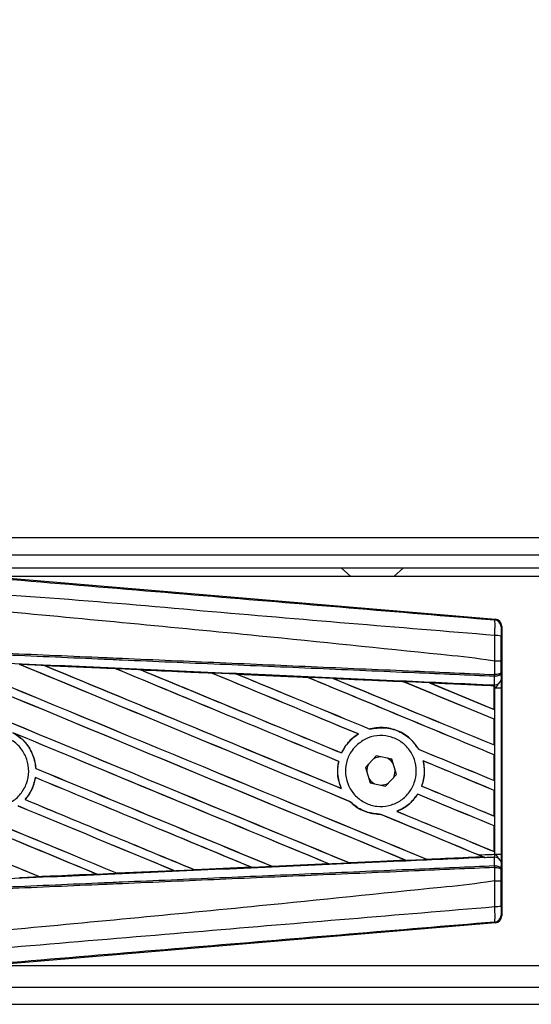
# Model space of a CAD drawing. Header units: millimetres. Extents: x 0 to 420, y 0 to 297.
# Tile 14 of 32: x 65 to 73, y 265 to 281. Entities that reach past the tile are written whole.
import ezdxf

# ---------------------------------------------------------------- set-up
doc = ezdxf.new("R2010")
doc.units = ezdxf.units.MM
doc.layers.add('QUOTE', color=174, linetype='Continuous')
doc.styles.add('SLDTEXTSTYLE3', font='TXT', dxfattribs={"width": 0.75})
doc.dimstyles.new('SLDDIMSTYLE0', dxfattribs={"dimtxt": 3, "dimasz": 3, "dimexe": 0, "dimexo": 0.0625, "dimgap": 0.75, "dimtad": 1, "dimlfac": 7.052763, "dimrnd": 1e-09, "dimzin": 12, "dimdsep": 46, "dimtxsty": 'SLDTEXTSTYLE3', "dimsah": 1, "dimcen": 0.09, "dimadec": 0, "dimazin": 3, "dimtfac": 1, "dimtdec": 3, "dimtofl": 0, "dimtmove": 0, "dimatfit": 3, "dimfxl": 0, "dimfrac": 2, "dimtolj": 1, "dimtzin": 12, "dimarcsym": 0})

# ---------------------------------------------------------------- blocks, each defined once
blk = doc.blocks.new('_D')
at = {"layer": 'QUOTE'}
for p, q in [((59.836, 270.512), (59.836, 286.003)), ((215.804, 270.512), (215.804, 286.003)), ((215.804, 284.003), (59.836, 284.003))]:
    blk.add_line(p, q, dxfattribs=at)
for points in [[(59.836, 284.003), (62.836, 283.503), (62.836, 284.503)], [(215.804, 284.003), (212.804, 284.503), (212.804, 283.503)]]:
    blk.add_solid(points, dxfattribs=at)
at = {"layer": 'QUOTE', "insert": (133.387, 287.87), "char_height": 3, "attachment_point": 1, "style": 'SLDTEXTSTYLE3'}
blk.add_mtext('1100', dxfattribs=at)

msp = doc.modelspace()

# ---------------------------------------------------------------- linework, layer by layer
at = {"color": 7, "linetype": 'Continuous', "lineweight": 25}
for p, q in [((210.2438, 272.34), (59.8363, 272.34)), ((63.7355, 272.0564), (210.0571, 272.0564)), ((63.9482, 271.8437), (209.93, 271.8437)), ((69.9585, 271.8437), (70.116, 271.7019)), ((70.8249, 271.7019), (70.9825, 271.8437)), ((64.0824, 271.7103), (72.4928, 271.0012)), ((86.0672, 271.7019), (64.1821, 271.7019)), ((72.4817, 270.991), (72.4928, 271.0012)), ((72.5967, 270.8882), (72.5856, 270.878)), ((72.5967, 270.8882), (72.5967, 266.1352)), ((72.482, 270.313), (72.4821, 270.313)), ((72.482, 270.0944), (72.482, 270.313)), ((72.5839, 270.3127), (72.5839, 270.1238)), ((65.0876, 270.2429), (66.2522, 270.1912)), ((65.0882, 270.2427), (65.0876, 270.2429)), ((65.0882, 270.2427), (65.0931, 270.2413)), ((66.2522, 270.1912), (66.2528, 270.1909)), ((66.2543, 270.1897), (66.2528, 270.1909)), ((66.6676, 270.1724), (66.6665, 270.1728)), ((67.8286, 270.1205), (66.6676, 270.1724)), ((66.6676, 270.1724), (66.6724, 270.1711)), ((67.8274, 270.1211), (67.8286, 270.1205)), ((67.83, 270.1193), (67.8286, 270.1205)), ((68.2485, 270.1017), (68.2467, 270.1024)), ((68.2485, 270.1017), (68.2532, 270.1004)), ((69.4063, 270.0486), (69.4049, 270.0498)), ((69.8309, 270.0306), (69.8355, 270.0293)), ((70.9829, 269.9775), (70.9816, 269.9786)), ((72.475, 270.0643), (72.4821, 270.0644)), ((72.4762, 269.9278), (72.475, 270.0643)), ((72.4775, 270.0944), (72.482, 270.0944)), ((72.5839, 270.1238), (72.585, 270.0082)), ((72.4699, 269.9111), (71.4149, 269.959)), ((71.4149, 269.959), (71.4193, 269.9577)), ((72.4694, 269.9101), (72.4699, 269.9111)), ((72.4694, 269.9101), (72.4694, 269.5237)), ((72.47, 269.9133), (72.4699, 269.9111)), ((72.47, 269.8776), (72.47, 269.9133)), ((72.47, 269.5228), (72.47, 269.8776)), ((72.4835, 269.877), (72.47, 269.8776)), ((72.4702, 269.9236), (72.4702, 269.928)), ((72.4702, 269.928), (72.4762, 269.9278)), ((72.4835, 267.1464), (72.4835, 269.877)), ((72.4835, 269.877), (72.5854, 269.877)), ((72.5854, 269.877), (72.5854, 267.1464)), ((72.4694, 269.5237), (72.47, 269.5228)), ((72.47, 269.3608), (72.4694, 269.3604)), ((72.4694, 269.3604), (72.4694, 268.9405)), ((72.47, 268.9396), (72.47, 269.3608)), ((70.4301, 269.1995), (70.4292, 269.2006)), ((70.2402, 269.1194), (70.2422, 269.1192)), ((71.2302, 268.8695), (71.2288, 268.8694)), ((72.4694, 268.9405), (72.47, 268.9396)), ((69.9661, 268.8082), (69.9653, 268.8092)), ((70.5346, 268.7619), (70.3568, 268.5696)), ((70.7901, 268.704), (70.5346, 268.7619)), ((70.8677, 268.4538), (70.7901, 268.704)), ((72.47, 268.7776), (72.4694, 268.7772)), ((72.4694, 268.7772), (72.4694, 268.3573)), ((72.47, 268.3564), (72.47, 268.7776)), ((64.9446, 268.5532), (64.9434, 268.553)), ((69.918, 268.6699), (69.9193, 268.67)), ((70.3568, 268.5696), (70.4344, 268.3194)), ((70.8462, 268.5117), (70.8459, 268.5243)), ((71.3055, 268.6779), (71.3071, 268.6765)), ((64.9364, 268.404), (64.9375, 268.4029)), ((70.6899, 268.2615), (70.8677, 268.4538)), ((69.9608, 268.2272), (69.9588, 268.2287)), ((70.4344, 268.3194), (70.6899, 268.2615)), ((71.2823, 268.2647), (71.281, 268.2646)), ((72.4694, 268.3573), (72.47, 268.3564)), ((64.7698, 268.0424), (64.7682, 268.0424)), ((71.2155, 268.132), (71.2163, 268.131)), ((72.47, 268.1944), (72.4694, 268.194)), ((72.4694, 268.194), (72.4694, 267.7741)), ((72.47, 267.7732), (72.47, 268.1944)), ((70.1092, 268.0073), (70.1111, 268.0072)), ((70.6107, 267.7999), (70.6121, 267.7986)), ((70.877, 267.8491), (70.8745, 267.8495)), ((72.4694, 267.7741), (72.47, 267.7732)), ((72.47, 267.6113), (72.4694, 267.6108)), ((72.4694, 267.6108), (72.4694, 267.1909)), ((72.47, 267.19), (72.47, 267.6113)), ((71.3682, 267.0623), (72.2868, 267.104)), ((72.2834, 267.1049), (72.2868, 267.104)), ((72.3238, 267.089), (72.3146, 267.0928)), ((72.4694, 267.1909), (72.47, 267.19)), ((72.475, 266.9591), (72.4762, 267.0956)), ((72.4835, 267.1464), (72.5854, 267.1464)), ((68.4866, 266.9317), (67.5533, 266.8901)), ((68.4813, 266.9332), (68.4851, 266.9323)), ((68.4851, 266.9323), (68.4866, 266.9317)), ((68.8246, 266.9475), (68.8234, 266.9486)), ((68.826, 266.9469), (68.8246, 266.9475)), ((69.7554, 266.9884), (68.826, 266.9469)), ((69.7494, 266.9902), (69.7531, 266.9893)), ((70.0965, 267.0048), (70.0954, 267.0058)), ((71.0168, 267.0475), (71.0204, 267.0466)), ((71.3682, 267.0623), (71.3672, 267.0633)), ((72.475, 266.9591), (72.4821, 266.9589)), ((72.482, 266.9289), (72.4775, 266.9289)), ((72.482, 266.7104), (72.482, 266.9289)), ((72.585, 267.0152), (72.5839, 266.8996)), ((65.0073, 266.7771), (65.0061, 266.7782)), ((65.0073, 266.7771), (65.9465, 266.8188)), ((65.0076, 266.7769), (65.0073, 266.7771)), ((65.9426, 266.8198), (65.9465, 266.8188)), ((65.9465, 266.8188), (65.9472, 266.8186)), ((66.28, 266.8337), (66.2788, 266.8348)), ((66.28, 266.8337), (67.2162, 266.8754)), ((66.2805, 266.8334), (66.28, 266.8337)), ((67.2172, 266.8751), (66.2805, 266.8334)), ((67.2123, 266.8764), (67.2162, 266.8754)), ((67.2162, 266.8754), (67.2172, 266.8751)), ((67.5524, 266.8905), (67.5512, 266.8916)), ((67.5533, 266.8901), (67.5524, 266.8905)), ((72.5839, 266.8996), (72.5839, 266.7107)), ((72.4821, 266.7104), (72.482, 266.7104)), ((72.5856, 266.1454), (72.5967, 266.1352)), ((72.4928, 266.0222), (64.0824, 265.313)), ((72.4928, 266.0222), (72.4817, 266.0324)), ((64.1821, 265.3215), (86.0672, 265.3215)), ((63.7355, 264.967), (96.5681, 264.967)), ((59.8363, 264.6834), (96.6508, 264.6834))]:
    msp.add_line(p, q, dxfattribs=at)
at = {"color": 7, "linetype": 'Continuous', "lineweight": 25, "flags": 128}
for points in [[(70.6066, 268.7456), (70.5227, 268.7278), (70.4845, 268.7077)], [(70.812, 268.6335), (70.7777, 268.6771), (70.7181, 268.7203)], [(70.4125, 268.3899), (70.4468, 268.3463), (70.5064, 268.3031)], [(70.8176, 268.3996), (70.8284, 268.4222), (70.8462, 268.5117)], [(70.6179, 268.2778), (70.7018, 268.2955), (70.74, 268.3157)]]:
    msp.add_lwpolyline(points, dxfattribs=at)
at = {"color": 7, "linetype": 'Continuous', "lineweight": 25}
for centre, radius, start, end in [((72.4722, 270.878), 0.1134, 0.00461, 85.17567), ((72.5056, 270.4736), 0.2637, 72.68242, 94.90681), ((72.161, 270.1063), 0.3168, 352.38146, 357.85676), ((72.4864, 270.0278), 0.1005, 264.18694, 348.74615), ((72.1682, 270.0783), 0.3142, 357.47222, 2.94403), ((70.6123, 268.5117), 0.234, 151.37941, 183.09719), ((72.4864, 266.9956), 0.1005, 11.25385, 95.81306), ((72.161, 266.9171), 0.3168, 2.14324, 7.61854), ((72.1682, 266.9451), 0.3142, 357.05597, 2.52778), ((72.5056, 266.5497), 0.2637, 265.09319, 287.31758), ((72.4722, 266.1454), 0.1134, 274.82433, 359.99539)]:
    msp.add_arc(centre, radius, start, end, dxfattribs=at)
for centre, major_axis, ratio, start_param, end_param in [((72.4832, 270.8881), (0.0835, 0.0768), 0.9999298, 5.5398822, 7.0264884), ((60.1325, 272.2769), (121.6254, -50.3827), 0.0080625, 4.73054, 4.7977625), ((60.1325, 272.2769), (121.5545, -50.3533), 0.0080625, 4.7305916, 4.797783), ((60.1325, 270.4123), (121.6254, -50.3827), 0.0080625, 1.4844685, 1.5497155), ((60.1325, 270.4123), (121.5545, -50.3533), 0.0080625, 1.4844738, 1.5496877), ((60.1325, 272.8601), (121.6254, -50.3827), 0.0080625, 4.7435023, 4.8082676), ((60.1325, 272.8601), (121.5545, -50.3533), 0.0080625, 4.7435622, 4.8082852), ((60.1325, 270.9955), (121.6254, -50.3827), 0.0080625, 1.4920007, 1.5367618), ((60.1325, 270.9955), (121.5545, -50.3533), 0.0080625, 1.491968, 1.5367252), ((60.1325, 273.4433), (121.6254, -50.3827), 0.0080625, 4.7564808, 4.7966243), ((60.1325, 273.4433), (121.5545, -50.3533), 0.0080625, 4.7565498, 4.7966551), ((60.1325, 268.3359), (121.5551, -5.3088), 0.0174384, 1.5211746, 1.5307369), ((60.1325, 271.5787), (121.6254, -50.3827), 0.0080625, 1.4935829, 1.5237995), ((60.1325, 271.5787), (121.5545, -50.3533), 0.0080625, 1.4935466, 1.5237528), ((60.1325, 274.0265), (121.6254, -50.3827), 0.0080625, 4.7694771, 4.7966686), ((60.1325, 274.0265), (121.5545, -50.3533), 0.0080625, 4.7695567, 4.7967086), ((60.1325, 268.3359), (121.5551, -5.3088), 0.0174384, 1.50819, 1.5177301), ((60.1325, 272.1619), (121.6254, -50.3827), 0.0080625, 1.4909186, 1.510827), ((60.1325, 272.1619), (121.5545, -50.3533), 0.0080625, 1.490887, 1.5107682), ((60.1325, 274.6097), (121.6254, -50.3827), 0.0080625, 4.7824925, 4.8004965), ((60.1325, 274.6097), (121.5545, -50.3533), 0.0080625, 4.7825851, 4.8005386), ((60.1325, 268.3359), (121.5551, -5.3088), 0.0174384, 1.495191, 1.5047017), ((60.1325, 272.7451), (121.6254, -50.3827), 0.0080625, 1.4725233, 1.4978432), ((60.1325, 272.7451), (121.5545, -50.3533), 0.0080625, 1.472469, 1.4977693), ((60.1325, 275.1929), (121.6254, -50.3827), 0.0080625, 4.7955283, 4.8173417), ((60.1325, 275.1929), (121.5545, -50.3533), 0.0080625, 4.7956373, 4.817396), ((60.1325, 268.3359), (121.5551, -5.3088), 0.0174384, 1.4821755, 1.4916495), ((60.1325, 273.3282), (121.6254, -50.3827), 0.0080625, 1.4725233, 1.4848473), ((60.1325, 273.3282), (121.5545, -50.3533), 0.0080625, 1.472469, 1.4847537), ((60.1325, 275.7761), (121.6254, -50.3827), 0.0080625, 4.8085854, 4.8173417), ((60.1325, 275.7761), (121.5545, -50.3533), 0.0080625, 4.8087157, 4.817396), ((60.1325, 268.3359), (121.5551, -5.3088), 0.0174384, 1.4698908, 1.478571), ((60.1325, 270.5274), (121.5545, -50.3533), 0.0080625, 4.7157288, 4.7663143), ((60.1325, 270.5274), (121.6254, -50.3827), 0.0080625, 4.7157288, 4.7662988), ((60.1325, 269.8291), (121.6254, -50.3827), 0.0080625, 1.4949342, 1.5376601), ((60.1325, 269.8291), (121.5545, -50.3533), 0.0080625, 1.4949375, 1.5375119), ((60.1325, 268.0795), (121.6254, -50.3827), 0.0080625, 1.5263102, 1.5671512), ((60.1325, 268.0795), (121.5545, -50.3533), 0.0080625, 1.5263198, 1.5671374), ((60.1325, 274.6097), (121.6254, -50.3827), 0.0080625, 4.8070888, 4.8173417), ((60.1325, 274.6097), (121.5545, -50.3533), 0.0080625, 4.8071536, 4.817396), ((60.1325, 271.6938), (121.6254, -50.3827), 0.0080625, 4.7552941, 4.7872672), ((60.1325, 271.6938), (121.5545, -50.3533), 0.0080625, 4.7553273, 4.7872878), ((60.1325, 272.1619), (121.6254, -50.3827), 0.0080625, 1.4725233, 1.4821426), ((60.1325, 272.1619), (121.5545, -50.3533), 0.0080625, 1.472469, 1.4820756), ((60.1325, 269.9442), (121.6254, -50.3827), 0.0080625, 4.7227138, 4.7558224), ((60.1325, 269.9442), (121.5545, -50.3533), 0.0080625, 4.7227276, 4.7558335), ((60.1325, 269.2459), (121.6254, -50.3827), 0.0080625, 1.5053953, 1.5346283), ((60.1325, 269.2459), (121.5545, -50.3533), 0.0080625, 1.505399, 1.5345964), ((60.1325, 274.0265), (121.6254, -50.3827), 0.0080625, 4.8075194, 4.8173417), ((60.1325, 274.0265), (121.5545, -50.3533), 0.0080625, 4.8075844, 4.817396), ((60.1325, 271.1106), (121.6254, -50.3827), 0.0080625, 4.7538521, 4.7767798), ((60.1325, 271.1106), (121.5545, -50.3533), 0.0080625, 4.7538879, 4.7767986), ((60.1325, 271.5787), (121.6254, -50.3827), 0.0080625, 1.4725233, 1.482886), ((60.1325, 271.5787), (121.5545, -50.3533), 0.0080625, 1.472469, 1.4828257), ((60.1325, 268.6627), (121.6254, -50.3827), 0.0080625, 1.5158534, 1.5369497), ((60.1325, 268.6627), (121.5545, -50.3533), 0.0080625, 1.5158593, 1.5369218), ((60.1325, 270.9955), (121.6254, -50.3827), 0.0080625, 1.4746438, 1.4878779), ((60.1325, 270.9955), (121.5545, -50.3533), 0.0080625, 1.4740067, 1.4878161), ((60.1325, 273.4433), (121.6254, -50.3827), 0.0080625, 4.8041637, 4.8173417), ((60.1325, 273.4433), (121.5545, -50.3533), 0.0080625, 4.8042359, 4.817396), ((60.1325, 268.6875), (121.5551, 5.3088), 0.0174384, 4.8041838, 4.8117568), ((60.1325, 270.9955), (121.6254, -50.3827), 0.0080625, 1.4739962, 1.4746438), ((60.1325, 268.6875), (121.5551, 5.3088), 0.0174384, 4.7726972, 4.7803646), ((60.1325, 268.6875), (121.5551, 5.3088), 0.0174384, 4.7831864, 4.790826), ((60.1325, 268.6875), (121.5551, 5.3088), 0.0174384, 4.7936815, 4.8012897), ((60.1325, 268.6875), (121.5551, 5.3088), 0.0174384, 4.7517321, 4.7594438), ((60.1325, 268.6875), (121.5551, 5.3088), 0.0174384, 4.7622128, 4.7699042), ((72.4832, 266.1352), (0.0835, -0.0768), 0.9999298, 5.5398822, 7.0264884)]:
    msp.add_ellipse(centre, major_axis=major_axis, ratio=ratio, start_param=start_param, end_param=end_param, dxfattribs=at)
for points, knots in [([(60.1557, 272.0248), (60.9937, 271.9542), (62.6697, 271.813), (65.183, 271.6018), (68.4568, 271.3272), (70.8868, 271.1242), (72.4817, 270.991)], [0, 0, 0, 0, 0.2036202, 0.4072406, 0.6109477, 1, 1, 1, 1]), ([(72.4831, 270.7364), (70.8864, 270.8669), (68.4529, 271.0658), (65.1737, 271.3617), (62.6537, 271.5073), (60.9763, 271.8144), (60.1346, 271.7721), (60.1346, 271.7721)], [0, 0, 0, 0, 0.3887669, 0.5925279, 0.7962893, 0.9999993, 1, 1, 1, 1]), ([(72.482, 270.313), (72.4344, 270.3206), (72.1404, 270.3678), (70.8507, 270.4991), (68.2008, 270.7727), (64.3777, 271.1328), (61.5481, 271.3945), (60.1325, 271.5255)], [0, 0, 0, 0, 0.0117013, 0.0722088, 0.3141935, 0.6568871, 1, 1, 1, 1]), ([(72.4831, 270.7364), (72.4839, 270.7675), (72.4855, 270.8299), (72.4861, 270.909), (72.4853, 270.9656), (72.4835, 270.9884), (72.4821, 270.9905), (72.4817, 270.991)], [0, 0, 0, 0, 0.2296881, 0.4595969, 0.6887793, 0.9180889, 1, 1, 1, 1]), ([(72.5856, 270.878), (72.5855, 270.8777), (72.5853, 270.8765), (72.5849, 270.863), (72.5845, 270.8291), (72.5842, 270.7816), (72.5842, 270.7441), (72.5841, 270.7254)], [0, 0, 0, 0, 0.0821077, 0.3116546, 0.5407071, 0.7703697, 1, 1, 1, 1]), ([(60.1333, 270.6327), (61.0105, 270.5945), (62.4217, 270.5329), (64.3662, 270.4481), (65.5667, 270.3958), (66.7673, 270.3434), (67.9677, 270.2911), (69.5666, 270.2214), (71.07, 270.1558), (72.0395, 270.1135), (72.4775, 270.0944)], [0, 0, 0, 0, 0.2128192, 0.3423754, 0.4719316, 0.50432, 0.6339994, 0.7636564, 0.8932125, 1, 1, 1, 1]), ([(72.4821, 270.313), (72.4822, 270.3503), (72.4825, 270.4916), (72.4828, 270.6326), (72.4831, 270.7364)], [0, 0, 0, 0, 0.2638842, 1, 1, 1, 1]), ([(72.5841, 270.7254), (72.5841, 270.6242), (72.584, 270.4868), (72.584, 270.349), (72.5839, 270.3127)], [0, 0, 0, 0, 0.7365741, 1, 1, 1, 1]), ([(60.1263, 270.4736), (60.2832, 270.4667), (61.0677, 270.4325), (62.4798, 270.3705), (64.362, 270.2875), (66.2431, 270.2039), (67.8095, 270.1339), (69.3745, 270.0637), (70.8243, 269.9983), (71.9595, 269.9467), (72.4702, 269.9236)], [0, 0, 0, 0, 0.0380636, 0.1903223, 0.342581, 0.4948397, 0.6470984, 0.723226, 0.8754847, 1, 1, 1, 1]), ([(72.475, 270.0643), (72.037, 270.0834), (71.0676, 270.1257), (69.5644, 270.1912), (67.9656, 270.261), (66.7653, 270.3133), (65.5648, 270.3657), (64.3644, 270.418), (62.4202, 270.5028), (61.0091, 270.5644), (60.132, 270.6026)], [0, 0, 0, 0, 0.1067875, 0.2363437, 0.3660007, 0.4956801, 0.5280685, 0.6576247, 0.7871808, 1, 1, 1, 1]), ([(72.5839, 270.3127), (72.5838, 270.3127), (72.5831, 270.3128), (72.5744, 270.3128), (72.5516, 270.3129), (72.5198, 270.313), (72.4947, 270.313), (72.4821, 270.313)], [0, 0, 0, 0, 0.0716067, 0.3068114, 0.5378745, 0.7689372, 1, 1, 1, 1]), ([(65.0876, 270.2429), (65.0664, 270.2439), (64.9604, 270.2486), (64.8236, 270.2546), (64.708, 270.2597), (64.6771, 270.2611)], [0, 0, 0, 0, 0.1549567, 0.7747838, 1, 1, 1, 1]), ([(66.2528, 270.1909), (66.2488, 270.1911), (65.8607, 270.2084), (65.4725, 270.2257), (65.0882, 270.2427)], [0, 0, 0, 0, 0.0102907, 1, 1, 1, 1]), ([(66.6665, 270.1728), (66.6453, 270.1738), (66.5394, 270.1785), (66.4012, 270.1846), (66.2843, 270.1898), (66.2522, 270.1912)], [0, 0, 0, 0, 0.1534731, 0.767366, 1, 1, 1, 1]), ([(66.6665, 270.1728), (66.8958, 270.1626), (67.2145, 270.1484), (67.6014, 270.1312), (67.7591, 270.1241), (67.8274, 270.1211)], [0, 0, 0, 0, 0.5923667, 0.823393, 1, 1, 1, 1]), ([(68.2467, 270.1024), (68.2255, 270.1033), (68.1195, 270.1081), (67.9798, 270.1143), (67.8612, 270.1196), (67.8274, 270.1211)], [0, 0, 0, 0, 0.1516201, 0.7581009, 1, 1, 1, 1]), ([(68.2467, 270.1024), (68.3278, 270.0988), (68.5128, 270.0905), (68.806, 270.0774), (69.1102, 270.0638), (69.3105, 270.0549), (69.4027, 270.0507)], [0, 0, 0, 0, 0.2103832, 0.4801439, 0.7606264, 1, 1, 1, 1]), ([(69.4049, 270.0498), (69.2895, 270.0549), (68.9041, 270.0723), (68.5185, 270.0896), (68.2485, 270.1017)], [0, 0, 0, 0, 0.2994906, 1, 1, 1, 1]), ([(69.8279, 270.0317), (69.8067, 270.0327), (69.7008, 270.0374), (69.5591, 270.0437), (69.4386, 270.0491), (69.4027, 270.0507)], [0, 0, 0, 0, 0.1494253, 0.747127, 1, 1, 1, 1]), ([(69.4027, 270.0507), (69.4035, 270.0504), (69.4047, 270.0499), (69.4048, 270.0498), (69.4049, 270.0498)], [0, 0, 0, 0, 0.6976298, 1, 1, 1, 1]), ([(69.8279, 270.0317), (69.9453, 270.0265), (70.1898, 270.0155), (70.5669, 269.9986), (70.8329, 269.9867), (70.9717, 269.9805), (70.9779, 269.9802)], [0, 0, 0, 0, 0.3060679, 0.6376123, 0.9838287, 1, 1, 1, 1]), ([(69.8309, 270.0306), (69.8305, 270.0307), (69.8299, 270.0309), (69.8284, 270.0315), (69.8279, 270.0317)], [0, 0, 0, 0, 0.6753525, 1, 1, 1, 1]), ([(70.9816, 269.9786), (70.9659, 269.9793), (70.5825, 269.9966), (70.1988, 270.014), (69.8309, 270.0306)], [0, 0, 0, 0, 0.040966, 1, 1, 1, 1]), ([(71.4101, 269.9608), (71.3889, 269.9618), (71.2831, 269.9665), (71.1391, 269.973), (71.0162, 269.9785), (70.9779, 269.9802)], [0, 0, 0, 0, 0.1469211, 0.7346058, 1, 1, 1, 1]), ([(70.9779, 269.9802), (70.979, 269.9797), (70.981, 269.9789), (70.9814, 269.9787), (70.9816, 269.9786)], [0, 0, 0, 0, 0.5692261, 1, 1, 1, 1]), ([(72.5839, 270.1238), (72.5839, 270.1237), (72.5839, 270.122), (72.582, 270.1171), (72.5715, 270.1094), (72.5483, 270.1018), (72.5178, 270.0964), (72.494, 270.0951), (72.482, 270.0944)], [0, 0, 0, 0, 0.0053156, 0.1176999, 0.3508535, 0.5700679, 0.7835799, 1, 1, 1, 1]), ([(72.5839, 270.1238), (72.5839, 270.1236), (72.5839, 270.1203), (72.582, 270.1103), (72.5715, 270.0947), (72.5484, 270.0794), (72.5179, 270.0683), (72.4941, 270.0657), (72.4821, 270.0644)], [0, 0, 0, 0, 0.0053156, 0.1176999, 0.3508535, 0.5700679, 0.7835799, 1, 1, 1, 1]), ([(72.585, 270.0082), (72.5851, 269.9892), (72.5853, 269.9538), (72.5854, 269.9048), (72.5854, 269.8805), (72.5854, 269.877)], [0, 0, 0, 0, 0.4975078, 0.9271867, 1, 1, 1, 1]), ([(71.4101, 269.9608), (71.5438, 269.9548), (71.83, 269.942), (72.1833, 269.9262), (72.4029, 269.9163), (72.47, 269.9133)], [0, 0, 0, 0, 0.37841711, 0.80985914, 1, 1, 1, 1]), ([(71.4149, 269.959), (71.4144, 269.9591), (71.4136, 269.9594), (71.4111, 269.9604), (71.4101, 269.9608)], [0, 0, 0, 0, 0.5548092, 1, 1, 1, 1]), ([(72.47, 269.8776), (72.47, 269.8869), (72.47, 269.9042), (72.4701, 269.9203), (72.4702, 269.927), (72.4702, 269.928)], [0, 0, 0, 0, 0.4979723, 0.9247743, 1, 1, 1, 1]), ([(72.4702, 269.9236), (72.4701, 269.9205), (72.4701, 269.9163), (72.47, 269.914), (72.47, 269.9133)], [0, 0, 0, 0, 0.70818075, 1, 1, 1, 1]), ([(72.4835, 269.877), (72.4834, 269.8784), (72.4828, 269.8878), (72.4807, 269.9068), (72.4778, 269.9204), (72.4762, 269.9278)], [0, 0, 0, 0, 0.0718682, 0.4987863, 1, 1, 1, 1]), ([(72.4835, 269.877), (72.4837, 269.8772), (72.4921, 269.8839), (72.513, 269.9007), (72.531, 269.9204), (72.5419, 269.9323)], [0, 0, 0, 0, 0.00994165, 0.40018147, 1, 1, 1, 1]), ([(71.2302, 268.8695), (71.1924, 268.9239), (71.1089, 269.0441), (70.9158, 269.1717), (70.6813, 269.2354), (70.5141, 269.2228), (70.4329, 269.2016), (70.4292, 269.2006)], [0, 0, 0, 0, 0.21249051, 0.46995687, 0.72845963, 0.98766436, 1, 1, 1, 1]), ([(70.4301, 269.1995), (70.5095, 269.2126), (70.6687, 269.2387), (70.9057, 269.1741), (71.1032, 269.0487), (71.1892, 268.926), (71.2288, 268.8694)], [0, 0, 0, 0, 0.2586156, 0.5182547, 0.7778659, 1, 1, 1, 1]), ([(63.8125, 268.9349), (63.8647, 268.9774), (63.9692, 269.0623), (64.1681, 269.1147), (64.3708, 269.1026), (64.5587, 269.0228), (64.7095, 268.8857), (64.8063, 268.7063), (64.8383, 268.505), (64.8019, 268.3046), (64.7013, 268.1275), (64.5477, 267.9937), (64.3585, 267.9182), (64.1548, 267.9096), (63.9597, 267.9689), (63.7953, 268.0895), (63.6802, 268.2577), (63.6271, 268.4546), (63.6427, 268.6572), (63.7124, 268.8226), (63.7847, 268.9037), (63.8125, 268.9349)], [0, 0, 0, 0, 0.0537008, 0.107401, 0.161118, 0.214849, 0.268575, 0.3222758, 0.3759418, 0.429583, 0.4832243, 0.5368906, 0.5905915, 0.6443177, 0.6980486, 0.7517655, 0.8054595, 0.8591318, 0.9127903, 0.9664454, 1, 1, 1, 1]), ([(64.568, 269.14), (64.6095, 269.1144), (64.7193, 269.0469), (64.8551, 268.8826), (64.9286, 268.6995), (64.94, 268.5866), (64.9434, 268.553)], [0, 0, 0, 0, 0.2012869, 0.5312186, 0.8609815, 1, 1, 1, 1]), ([(64.9446, 268.5532), (64.9435, 268.5681), (64.9361, 268.6627), (64.8837, 268.8328), (64.7534, 269.0188), (64.6351, 269.0982), (64.5834, 269.1329)], [0, 0, 0, 0, 0.0633447, 0.4007335, 0.7381907, 1, 1, 1, 1]), ([(70.2402, 269.1194), (70.2335, 269.1151), (70.184, 269.084), (70.077, 268.9952), (70, 268.8845), (69.9659, 268.8107), (69.9653, 268.8092)], [0, 0, 0, 0, 0.0566586, 0.4186058, 0.988574, 1, 1, 1, 1]), ([(69.9661, 268.8082), (70.0057, 268.8779), (70.0759, 269.0018), (70.1917, 269.0835), (70.2422, 269.1192)], [0, 0, 0, 0, 0.5628369, 1, 1, 1, 1]), ([(70.1972, 268.92), (70.2478, 268.9621), (70.349, 269.0464), (70.5429, 269.0999), (70.7413, 269.0902), (70.9262, 269.0141), (71.075, 268.8811), (71.1713, 268.7064), (71.2041, 268.5102), (71.1703, 268.3146), (71.074, 268.1413), (70.9259, 268.0093), (70.7421, 267.9335), (70.543, 267.9228), (70.3514, 267.9789), (70.1892, 268.0955), (70.0751, 268.2591), (70.0217, 268.451), (70.0352, 268.6486), (70.1015, 268.81), (70.1707, 268.8895), (70.1972, 268.92)], [0, 0, 0, 0, 0.05380404, 0.10760312, 0.16151831, 0.21550142, 0.26942201, 0.32316797, 0.37670505, 0.43010079, 0.48349336, 0.5370217, 0.59075653, 0.64466936, 0.69865246, 0.75257487, 0.80634185, 0.85992939, 0.91338519, 0.9668046, 1, 1, 1, 1]), ([(69.918, 268.6699), (69.9126, 268.641), (69.8926, 268.5339), (69.9026, 268.3799), (69.9446, 268.2669), (69.9588, 268.2287)], [0, 0, 0, 0, 0.19606917, 0.72772298, 1, 1, 1, 1]), ([(69.9608, 268.2272), (69.9354, 268.3024), (69.8865, 268.4469), (69.9087, 268.5977), (69.9193, 268.67)], [0, 0, 0, 0, 0.520389, 1, 1, 1, 1]), ([(71.3055, 268.6779), (71.3174, 268.5993), (71.3387, 268.4592), (71.2986, 268.324), (71.281, 268.2646)], [0, 0, 0, 0, 0.5610233, 1, 1, 1, 1]), ([(71.2823, 268.2647), (71.293, 268.2984), (71.3279, 268.408), (71.3327, 268.5513), (71.312, 268.6529), (71.3071, 268.6765)], [0, 0, 0, 0, 0.2539841, 0.8264322, 1, 1, 1, 1]), ([(64.9364, 268.404), (64.9175, 268.3261), (64.8854, 268.1936), (64.8023, 268.0864), (64.7682, 268.0424)], [0, 0, 0, 0, 0.5886716, 1, 1, 1, 1]), ([(64.7698, 268.0424), (64.794, 268.073), (64.8677, 268.1665), (64.9186, 268.2948), (64.9349, 268.3882), (64.9375, 268.4029)], [0, 0, 0, 0, 0.2914904, 0.8881008, 1, 1, 1, 1]), ([(71.2155, 268.132), (71.1668, 268.0679), (71.0749, 267.9468), (70.9386, 267.8806), (70.8745, 267.8495)], [0, 0, 0, 0, 0.5295417, 1, 1, 1, 1]), ([(70.877, 267.8491), (70.9439, 267.8822), (71.0794, 267.949), (71.1704, 268.0699), (71.2163, 268.131)], [0, 0, 0, 0, 0.4947316, 1, 1, 1, 1]), ([(70.1092, 268.0073), (70.1307, 267.9875), (70.2107, 267.9136), (70.3788, 267.8212), (70.5354, 267.8061), (70.6121, 267.7986)], [0, 0, 0, 0, 0.1573825, 0.5868292, 1, 1, 1, 1]), ([(70.6107, 267.7999), (70.5311, 267.808), (70.3714, 267.8243), (70.2059, 267.919), (70.1292, 267.9903), (70.1111, 268.0072)], [0, 0, 0, 0, 0.431457, 0.865462, 1, 1, 1, 1]), ([(72.3146, 267.0928), (71.8557, 267.0719), (70.7724, 267.0228), (69.3745, 266.9597), (67.8095, 266.8895), (66.2431, 266.8195), (64.362, 266.7359), (62.4798, 266.6528), (61.0677, 266.5909), (60.2832, 266.5566), (60.1263, 266.5498)], [0, 0, 0, 0, 0.1133009, 0.26751, 0.3446127, 0.4988218, 0.6530308, 0.8072398, 0.9614489, 1, 1, 1, 1]), ([(72.2918, 267.1021), (72.182, 267.0971), (71.8754, 267.0834), (71.5685, 267.0696), (71.3716, 267.0608)], [0, 0, 0, 0, 0.3579755, 1, 1, 1, 1]), ([(72.2134, 267.1346), (72.2878, 267.1378), (72.3779, 267.1418), (72.4679, 267.1457), (72.4835, 267.1464)], [0, 0, 0, 0, 0.8265638, 1, 1, 1, 1]), ([(72.3238, 267.089), (72.2996, 267.0989), (72.2631, 267.114), (72.226, 267.1294), (72.2134, 267.1346)], [0, 0, 0, 0, 0.6608732, 1, 1, 1, 1]), ([(72.2868, 267.104), (72.2872, 267.1039), (72.288, 267.1036), (72.2905, 267.1026), (72.2918, 267.1021)], [0, 0, 0, 0, 0.5174533, 1, 1, 1, 1]), ([(72.2918, 267.1021), (72.2956, 267.1005), (72.3025, 267.0977), (72.3109, 267.0943), (72.3146, 267.0928)], [0, 0, 0, 0, 0.5670555, 1, 1, 1, 1]), ([(72.4762, 267.0956), (72.4644, 267.0951), (72.4136, 267.0929), (72.3628, 267.0907), (72.3238, 267.089)], [0, 0, 0, 0, 0.231001, 1, 1, 1, 1]), ([(72.4762, 267.0956), (72.4764, 267.0967), (72.4781, 267.1034), (72.4808, 267.1183), (72.4827, 267.1355), (72.4834, 267.1449), (72.4835, 267.1464)], [0, 0, 0, 0, 0.0771068, 0.5053181, 0.9215233, 1, 1, 1, 1]), ([(72.5419, 267.0911), (72.531, 267.103), (72.513, 267.1226), (72.4921, 267.1395), (72.4837, 267.1462), (72.4835, 267.1464)], [0, 0, 0, 0, 0.5998185, 0.9900583, 1, 1, 1, 1]), ([(72.5854, 267.1464), (72.5854, 267.1222), (72.5854, 267.0772), (72.5851, 267.0353), (72.585, 267.0179), (72.585, 267.0152)], [0, 0, 0, 0, 0.4977123, 0.9237782, 1, 1, 1, 1]), ([(60.132, 266.4207), (61.0091, 266.459), (62.4202, 266.5205), (64.3644, 266.6053), (65.5648, 266.6577), (66.7653, 266.7101), (67.9656, 266.7624), (69.5644, 266.8321), (71.0676, 266.8977), (72.037, 266.94), (72.475, 266.9591)], [0, 0, 0, 0, 0.2128192, 0.3423754, 0.4719315, 0.5043199, 0.6339993, 0.7636563, 0.8932125, 1, 1, 1, 1]), ([(72.4775, 266.9289), (72.0395, 266.9098), (71.07, 266.8676), (69.5666, 266.802), (67.9677, 266.7323), (66.7673, 266.6799), (65.5667, 266.6276), (64.3662, 266.5752), (62.4217, 266.4904), (61.0105, 266.4289), (60.1333, 266.3907)], [0, 0, 0, 0, 0.1067875, 0.2363437, 0.3660006, 0.49568, 0.5280684, 0.6576246, 0.7871807, 1, 1, 1, 1]), ([(67.5524, 266.8905), (67.7416, 266.8989), (68.0525, 266.9129), (68.3633, 266.9268), (68.4851, 266.9323)], [0, 0, 0, 0, 0.6083995, 1, 1, 1, 1]), ([(68.4866, 266.9317), (68.5078, 266.9326), (68.6209, 266.9377), (68.7341, 266.9428), (68.826, 266.9469)], [0, 0, 0, 0, 0.1872412, 1, 1, 1, 1]), ([(68.8246, 266.9475), (68.9026, 266.951), (69.2122, 266.9649), (69.5216, 266.9789), (69.7531, 266.9893)], [0, 0, 0, 0, 0.2520371, 1, 1, 1, 1]), ([(69.7531, 266.9893), (69.7534, 266.9892), (69.7539, 266.989), (69.7551, 266.9885), (69.7554, 266.9884)], [0, 0, 0, 0, 0.748666, 1, 1, 1, 1]), ([(69.7554, 266.9884), (69.7766, 266.9894), (69.8911, 266.9945), (70.0055, 266.9996), (70.0987, 267.0038)], [0, 0, 0, 0, 0.18503, 1, 1, 1, 1]), ([(70.0965, 267.0048), (70.3759, 267.0174), (70.6839, 267.0313), (70.9918, 267.0453), (71.0204, 267.0466)], [0, 0, 0, 0, 0.90702251, 1, 1, 1, 1]), ([(70.0987, 267.0038), (70.0979, 267.0042), (70.0967, 267.0047), (70.0966, 267.0048), (70.0965, 267.0048)], [0, 0, 0, 0, 0.6973497, 1, 1, 1, 1]), ([(71.0238, 267.0452), (70.8853, 267.039), (70.5771, 267.0252), (70.2686, 267.0114), (70.0987, 267.0038)], [0, 0, 0, 0, 0.4492129, 1, 1, 1, 1]), ([(71.0204, 267.0466), (71.0207, 267.0464), (71.0213, 267.0462), (71.0231, 267.0455), (71.0238, 267.0452)], [0, 0, 0, 0, 0.615701, 1, 1, 1, 1]), ([(71.0238, 267.0452), (71.045, 267.0462), (71.1508, 267.0509), (71.2667, 267.0561), (71.3615, 267.0604), (71.3716, 267.0608)], [0, 0, 0, 0, 0.1825482, 0.9127414, 1, 1, 1, 1]), ([(71.3716, 267.0608), (71.3705, 267.0613), (71.3687, 267.0621), (71.3683, 267.0622), (71.3682, 267.0623)], [0, 0, 0, 0, 0.57698731, 1, 1, 1, 1]), ([(72.482, 266.9289), (72.494, 266.9283), (72.5178, 266.927), (72.5483, 266.9215), (72.5715, 266.914), (72.582, 266.9063), (72.5839, 266.9013), (72.5839, 266.8997), (72.5839, 266.8996)], [0, 0, 0, 0, 0.2164201, 0.4299321, 0.6491465, 0.8823001, 0.9946844, 1, 1, 1, 1]), ([(72.4821, 266.9589), (72.4941, 266.9576), (72.5179, 266.955), (72.5484, 266.944), (72.5715, 266.9287), (72.582, 266.9131), (72.5839, 266.9031), (72.5839, 266.8998), (72.5839, 266.8996)], [0, 0, 0, 0, 0.2164201, 0.4299321, 0.6491465, 0.8823001, 0.9946844, 1, 1, 1, 1]), ([(64.6765, 266.7622), (64.6977, 266.7632), (64.8081, 266.7681), (64.9184, 266.773), (65.0076, 266.7769)], [0, 0, 0, 0, 0.1920833, 1, 1, 1, 1]), ([(65.9472, 266.8186), (65.6911, 266.8072), (65.3779, 266.7933), (65.0647, 266.7794), (65.0076, 266.7769)], [0, 0, 0, 0, 0.8178524, 1, 1, 1, 1]), ([(65.9472, 266.8186), (65.9684, 266.8195), (66.0795, 266.8245), (66.1906, 266.8294), (66.2805, 266.8334)], [0, 0, 0, 0, 0.1907829, 1, 1, 1, 1]), ([(67.2172, 266.8751), (67.2384, 266.876), (67.348, 266.8809), (67.4601, 266.8859), (67.5509, 266.8899), (67.5533, 266.8901)], [0, 0, 0, 0, 0.1891642, 0.9787735, 1, 1, 1, 1]), ([(72.482, 266.7104), (72.4344, 266.7027), (72.1404, 266.6556), (70.8507, 266.5243), (68.2008, 266.2507), (64.3777, 265.8906), (61.5481, 265.6289), (60.1325, 265.4979)], [0, 0, 0, 0, 0.0117013, 0.0722088, 0.3141935, 0.6568871, 1, 1, 1, 1]), ([(72.4821, 266.7104), (72.4947, 266.7104), (72.5198, 266.7104), (72.5516, 266.7105), (72.5744, 266.7105), (72.5831, 266.7106), (72.5838, 266.7107), (72.5839, 266.7107)], [0, 0, 0, 0, 0.23106275, 0.46212549, 0.69318856, 0.92839331, 1, 1, 1, 1]), ([(72.4831, 266.287), (72.4828, 266.3908), (72.4825, 266.5317), (72.4822, 266.6731), (72.4821, 266.7104)], [0, 0, 0, 0, 0.7361158, 1, 1, 1, 1]), ([(72.5839, 266.7107), (72.584, 266.6744), (72.584, 266.5366), (72.5841, 266.3992), (72.5841, 266.298)], [0, 0, 0, 0, 0.2634259, 1, 1, 1, 1]), ([(60.1346, 265.2513), (60.1346, 265.2513), (60.9745, 265.3217), (62.6545, 265.4638), (65.1735, 265.6753), (68.453, 265.9504), (70.8864, 266.1537), (72.4831, 266.287)], [0, 0, 0, 0, 0.00000069, 0.20371068, 0.40747211, 0.61123305, 1, 1, 1, 1]), ([(72.4817, 266.0324), (72.4827, 266.0359), (72.4847, 266.0428), (72.486, 266.0925), (72.4859, 266.1648), (72.4846, 266.2347), (72.4834, 266.2764), (72.4831, 266.287)], [0, 0, 0, 0, 0.2310896, 0.4626691, 0.6930315, 0.9222733, 1, 1, 1, 1]), ([(72.5841, 266.298), (72.5841, 266.2916), (72.5842, 266.2666), (72.5843, 266.2246), (72.5847, 266.1812), (72.5851, 266.1515), (72.5854, 266.1474), (72.5856, 266.1454)], [0, 0, 0, 0, 0.07774703, 0.30683638, 0.53695653, 0.76850921, 1, 1, 1, 1]), ([(72.4817, 266.0324), (70.8868, 265.8992), (68.4572, 265.6963), (65.1833, 265.4217), (62.6701, 265.2105), (60.9937, 265.0692), (60.1557, 264.9986)], [0, 0, 0, 0, 0.3890527, 0.5926729, 0.7963808, 1, 1, 1, 1])]:
    msp.add_open_spline(points, degree=3, knots=knots, dxfattribs=at)

# ---------------------------------------------------------------- dimensions: what is measured, and where the dimension line sits
at = {"layer": 'QUOTE'}
dim = msp.add_linear_dim(base=(59.8363, 284.0032), p1=(215.8036, 268.5117), p2=(59.8363, 268.5117), dimstyle='SLDDIMSTYLE0', dxfattribs=at)
dim.commit()
dim.dimension.update_dxf_attribs({"geometry": '_D', "text_midpoint": (137.82, 284.0032), "dimtype": 160})

doc.saveas('drawing.dxf')
